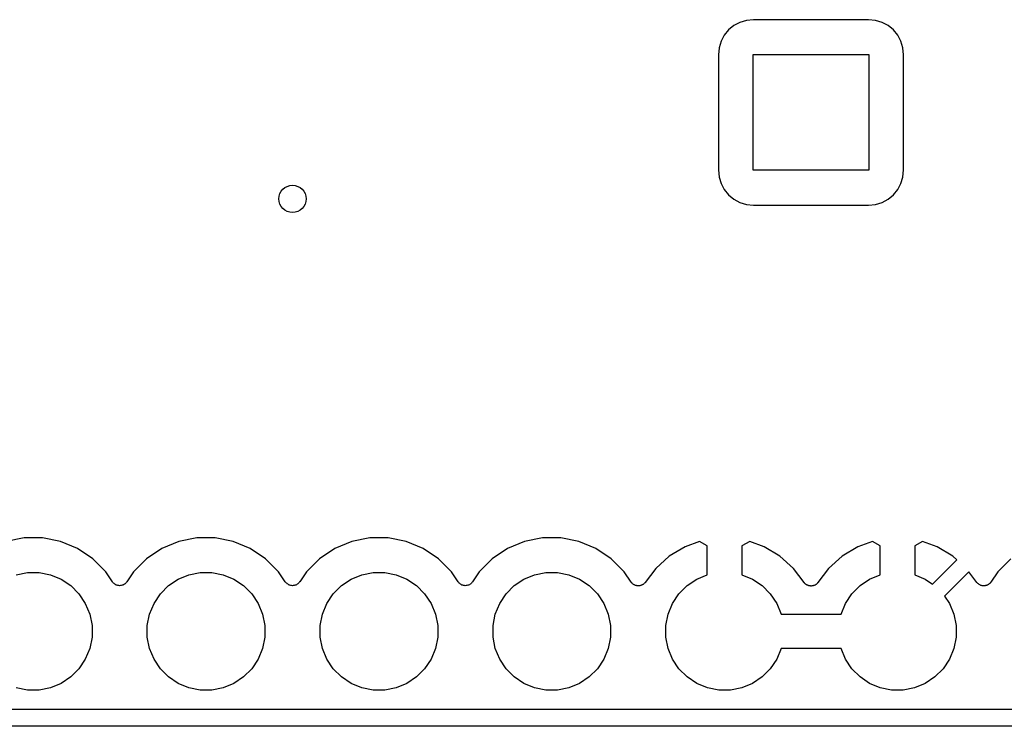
# Model space of a CAD drawing. Extents: x 4.65 to 8.55, y -5.31 to -3.29.
# Tile 9 of 29: x 5.79 to 6.36, y -5.3 to -4.9. Entities that reach past the tile are written whole.
import ezdxf

# ---------------------------------------------------------------- set-up
doc = ezdxf.new("R2010")
doc.units = 0
doc.header["$MEASUREMENT"] = 0
doc.layers.add('BLACK', color=7, linetype='CONTINUOUS')

msp = doc.modelspace()

# ---------------------------------------------------------------- linework, layer by layer
at = {"layer": 'BLACK', "linetype": 'CONTINUOUS'}
for p, q in [((6.20884, -4.89797), (6.20537, -4.89983)), ((6.21261, -4.89682), (6.20884, -4.89797)), ((6.21678, -4.89641), (6.21261, -4.89682)), ((6.28322, -4.89641), (6.21678, -4.89641)), ((6.28739, -4.89682), (6.28322, -4.89641)), ((6.29116, -4.89797), (6.28739, -4.89682)), ((6.29463, -4.89983), (6.29116, -4.89797)), ((6.20232, -4.90232), (6.19983, -4.90537)), ((6.20537, -4.89983), (6.20232, -4.90232)), ((6.29768, -4.90232), (6.29463, -4.89983)), ((6.30017, -4.90537), (6.29768, -4.90232)), ((6.19797, -4.90884), (6.19682, -4.91261)), ((6.19983, -4.90537), (6.19797, -4.90884)), ((6.30203, -4.90884), (6.30017, -4.90537)), ((6.30318, -4.91261), (6.30203, -4.90884)), ((6.19682, -4.91261), (6.19641, -4.91678)), ((6.30359, -4.91678), (6.30318, -4.91261)), ((6.19641, -4.91678), (6.19641, -4.98322)), ((6.21654, -4.98346), (6.21654, -4.91654)), ((6.21654, -4.91654), (6.28346, -4.91654)), ((6.28346, -4.91654), (6.28346, -4.98346)), ((6.30359, -4.98322), (6.30359, -4.91678)), ((6.19641, -4.98322), (6.19682, -4.98739)), ((6.28346, -4.98346), (6.21654, -4.98346)), ((6.30318, -4.98739), (6.30359, -4.98322)), ((6.19682, -4.98739), (6.19797, -4.99116)), ((6.30203, -4.99116), (6.30318, -4.98739)), ((6.19797, -4.99116), (6.19983, -4.99463)), ((6.19983, -4.99463), (6.20232, -4.99768)), ((6.29768, -4.99768), (6.30017, -4.99463)), ((6.30017, -4.99463), (6.30203, -4.99116)), ((6.20232, -4.99768), (6.20537, -5.00017)), ((6.20537, -5.00017), (6.20884, -5.00203)), ((6.29116, -5.00203), (6.29463, -5.00017)), ((6.29463, -5.00017), (6.29768, -4.99768)), ((6.20884, -5.00203), (6.21261, -5.00318)), ((6.21261, -5.00318), (6.21678, -5.00359)), ((6.21678, -5.00359), (6.28322, -5.00359)), ((6.28322, -5.00359), (6.28739, -5.00318)), ((6.28739, -5.00318), (6.29116, -5.00203)), ((5.79468, -5.196), (5.78425, -5.19808)), ((5.80532, -5.196), (5.79468, -5.196)), ((5.81575, -5.19808), (5.80532, -5.196)), ((5.82558, -5.20215), (5.81575, -5.19808)), ((5.88425, -5.19808), (5.87442, -5.20215)), ((5.89468, -5.196), (5.88425, -5.19808)), ((5.90532, -5.196), (5.89468, -5.196)), ((5.91575, -5.19808), (5.90532, -5.196)), ((5.92558, -5.20215), (5.91575, -5.19808)), ((5.98425, -5.19808), (5.97442, -5.20215)), ((5.99468, -5.196), (5.98425, -5.19808)), ((6.00532, -5.196), (5.99468, -5.196)), ((6.01575, -5.19808), (6.00532, -5.196)), ((6.02558, -5.20215), (6.01575, -5.19808)), ((6.08425, -5.19808), (6.07442, -5.20215)), ((6.09468, -5.196), (6.08425, -5.19808)), ((6.10532, -5.196), (6.09468, -5.196)), ((6.11575, -5.19808), (6.10532, -5.196)), ((6.12558, -5.20215), (6.11575, -5.19808)), ((6.18549, -5.19816), (6.17709, -5.20113)), ((6.19, -5.2005), (6.18549, -5.19816)), ((6.19, -5.21734), (6.19, -5.2005)), ((6.21451, -5.19816), (6.21, -5.2005)), ((6.21, -5.2005), (6.21, -5.21734)), ((6.22291, -5.20113), (6.21451, -5.19816)), ((6.28549, -5.19816), (6.27709, -5.20113)), ((6.29, -5.2005), (6.28549, -5.19816)), ((6.29, -5.21734), (6.29, -5.2005)), ((6.31451, -5.19816), (6.31, -5.2005)), ((6.31, -5.2005), (6.31, -5.21734)), ((6.32291, -5.20113), (6.31451, -5.19816)), ((5.83442, -5.20806), (5.82558, -5.20215)), ((5.87442, -5.20215), (5.86558, -5.20806)), ((5.93442, -5.20806), (5.92558, -5.20215)), ((5.97442, -5.20215), (5.96558, -5.20806)), ((6.03442, -5.20806), (6.02558, -5.20215)), ((6.07442, -5.20215), (6.06558, -5.20806)), ((6.13442, -5.20806), (6.12558, -5.20215)), ((6.168, -5.20653), (6.16013, -5.21361)), ((6.17709, -5.20113), (6.168, -5.20653)), ((6.232, -5.20653), (6.22291, -5.20113)), ((6.23987, -5.21361), (6.232, -5.20653)), ((6.268, -5.20653), (6.26013, -5.21361)), ((6.27709, -5.20113), (6.268, -5.20653)), ((6.332, -5.20653), (6.32291, -5.20113)), ((6.33437, -5.20867), (6.332, -5.20653)), ((5.84194, -5.21558), (5.83442, -5.20806)), ((5.86558, -5.20806), (5.85806, -5.21558)), ((5.94194, -5.21558), (5.93442, -5.20806)), ((5.96558, -5.20806), (5.95806, -5.21558)), ((6.04194, -5.21558), (6.03442, -5.20806)), ((6.06558, -5.20806), (6.05806, -5.21558)), ((6.14194, -5.21558), (6.13442, -5.20806)), ((6.32034, -5.2227), (6.33437, -5.20867)), ((6.36558, -5.20806), (6.35806, -5.21558)), ((5.79008, -5.21731), (5.79665, -5.216)), ((5.79665, -5.216), (5.80335, -5.216)), ((5.80335, -5.216), (5.80992, -5.21731)), ((5.80992, -5.21731), (5.81611, -5.21987)), ((5.84584, -5.22141), (5.84194, -5.21558)), ((5.85806, -5.21558), (5.85416, -5.22141)), ((5.88389, -5.21987), (5.89008, -5.21731)), ((5.89008, -5.21731), (5.89665, -5.216)), ((5.89665, -5.216), (5.90335, -5.216)), ((5.90335, -5.216), (5.90992, -5.21731)), ((5.90992, -5.21731), (5.91611, -5.21987)), ((5.94584, -5.22141), (5.94194, -5.21558)), ((5.95806, -5.21558), (5.95416, -5.22141)), ((5.98389, -5.21987), (5.99008, -5.21731)), ((5.99008, -5.21731), (5.99665, -5.216)), ((5.99665, -5.216), (6.00335, -5.216)), ((6.00335, -5.216), (6.00992, -5.21731)), ((6.00992, -5.21731), (6.01611, -5.21987)), ((6.04584, -5.22141), (6.04194, -5.21558)), ((6.05806, -5.21558), (6.05416, -5.22141)), ((6.08389, -5.21987), (6.09008, -5.21731)), ((6.09008, -5.21731), (6.09665, -5.216)), ((6.09665, -5.216), (6.10335, -5.216)), ((6.10335, -5.216), (6.10992, -5.21731)), ((6.10992, -5.21731), (6.11611, -5.21987)), ((6.14591, -5.22151), (6.14194, -5.21558)), ((6.16013, -5.21361), (6.15407, -5.22173)), ((6.18389, -5.21987), (6.19, -5.21734)), ((6.21, -5.21734), (6.21611, -5.21987)), ((6.24599, -5.22181), (6.23987, -5.21361)), ((6.26013, -5.21361), (6.25401, -5.22181)), ((6.28389, -5.21987), (6.29, -5.21734)), ((6.31, -5.21734), (6.31611, -5.21987)), ((6.34136, -5.2156), (6.3273, -5.22966)), ((6.34593, -5.22173), (6.34136, -5.2156)), ((6.35806, -5.21558), (6.35409, -5.22151)), ((5.81611, -5.21987), (5.82167, -5.22359)), ((5.82167, -5.22359), (5.82641, -5.22833)), ((5.84614, -5.22178), (5.84584, -5.22141)), ((5.84644, -5.22215), (5.84614, -5.22178)), ((5.84645, -5.22216), (5.84644, -5.22215)), ((5.84646, -5.22217), (5.84645, -5.22216)), ((5.84682, -5.22246), (5.84646, -5.22217)), ((5.84719, -5.22277), (5.84682, -5.22246)), ((5.8472, -5.22278), (5.84719, -5.22277)), ((5.84721, -5.22279), (5.8472, -5.22278)), ((5.84763, -5.22301), (5.84721, -5.22279)), ((5.84805, -5.22324), (5.84763, -5.22301)), ((5.84806, -5.22324), (5.84805, -5.22324)), ((5.84807, -5.22325), (5.84806, -5.22324)), ((5.84853, -5.22339), (5.84807, -5.22325)), ((5.84898, -5.22353), (5.84853, -5.22339)), ((5.84899, -5.22353), (5.84898, -5.22353)), ((5.84901, -5.22353), (5.84899, -5.22353)), ((5.84948, -5.22358), (5.84901, -5.22353)), ((5.84995, -5.22363), (5.84948, -5.22358)), ((5.84997, -5.22363), (5.84995, -5.22363)), ((5.84998, -5.22363), (5.84997, -5.22363)), ((5.85045, -5.22359), (5.84998, -5.22363)), ((5.85092, -5.22355), (5.85045, -5.22359)), ((5.85094, -5.22354), (5.85092, -5.22355)), ((5.85095, -5.22354), (5.85094, -5.22354)), ((5.85141, -5.22341), (5.85095, -5.22354)), ((5.85186, -5.22327), (5.85141, -5.22341)), ((5.85187, -5.22327), (5.85186, -5.22327)), ((5.85189, -5.22326), (5.85187, -5.22327)), ((5.85231, -5.22304), (5.85189, -5.22326)), ((5.85273, -5.22282), (5.85231, -5.22304)), ((5.85274, -5.22282), (5.85273, -5.22282)), ((5.85275, -5.22281), (5.85274, -5.22282)), ((5.85312, -5.22251), (5.85275, -5.22281)), ((5.85349, -5.22221), (5.85312, -5.22251)), ((5.8535, -5.2222), (5.85349, -5.22221)), ((5.85351, -5.2222), (5.8535, -5.2222)), ((5.85381, -5.22183), (5.85351, -5.2222)), ((5.85412, -5.22147), (5.85381, -5.22183)), ((5.85413, -5.22145), (5.85412, -5.22147)), ((5.85416, -5.22141), (5.85413, -5.22145)), ((5.85413, -5.22145), (5.85413, -5.22145)), ((5.85413, -5.22145), (5.85413, -5.22145)), ((5.87359, -5.22833), (5.87833, -5.22359)), ((5.87833, -5.22359), (5.88389, -5.21987)), ((5.91611, -5.21987), (5.92167, -5.22359)), ((5.92167, -5.22359), (5.92641, -5.22833)), ((5.94614, -5.22178), (5.94584, -5.22141)), ((5.94644, -5.22215), (5.94614, -5.22178)), ((5.94645, -5.22216), (5.94644, -5.22215)), ((5.94646, -5.22217), (5.94645, -5.22216)), ((5.94682, -5.22246), (5.94646, -5.22217)), ((5.94719, -5.22277), (5.94682, -5.22246)), ((5.9472, -5.22278), (5.94719, -5.22277)), ((5.94721, -5.22279), (5.9472, -5.22278)), ((5.94763, -5.22301), (5.94721, -5.22279)), ((5.94805, -5.22324), (5.94763, -5.22301)), ((5.94806, -5.22324), (5.94805, -5.22324)), ((5.94807, -5.22325), (5.94806, -5.22324)), ((5.94853, -5.22339), (5.94807, -5.22325)), ((5.94898, -5.22353), (5.94853, -5.22339)), ((5.94899, -5.22353), (5.94898, -5.22353)), ((5.94901, -5.22353), (5.94899, -5.22353)), ((5.94948, -5.22358), (5.94901, -5.22353)), ((5.94995, -5.22363), (5.94948, -5.22358)), ((5.94997, -5.22363), (5.94995, -5.22363)), ((5.94998, -5.22363), (5.94997, -5.22363)), ((5.95045, -5.22359), (5.94998, -5.22363)), ((5.95092, -5.22355), (5.95045, -5.22359)), ((5.95094, -5.22354), (5.95092, -5.22355)), ((5.95095, -5.22354), (5.95094, -5.22354)), ((5.95141, -5.22341), (5.95095, -5.22354)), ((5.95186, -5.22327), (5.95141, -5.22341)), ((5.95187, -5.22327), (5.95186, -5.22327)), ((5.95189, -5.22326), (5.95187, -5.22327)), ((5.95231, -5.22304), (5.95189, -5.22326)), ((5.95273, -5.22282), (5.95231, -5.22304)), ((5.95274, -5.22282), (5.95273, -5.22282)), ((5.95275, -5.22281), (5.95274, -5.22282)), ((5.95312, -5.22251), (5.95275, -5.22281)), ((5.95349, -5.22221), (5.95312, -5.22251)), ((5.9535, -5.2222), (5.95349, -5.22221)), ((5.95351, -5.2222), (5.9535, -5.2222)), ((5.95381, -5.22183), (5.95351, -5.2222)), ((5.95412, -5.22147), (5.95381, -5.22183)), ((5.95413, -5.22145), (5.95412, -5.22147)), ((5.95416, -5.22141), (5.95413, -5.22145)), ((5.95413, -5.22145), (5.95413, -5.22145)), ((5.95413, -5.22145), (5.95413, -5.22145)), ((5.97359, -5.22833), (5.97833, -5.22359)), ((5.97833, -5.22359), (5.98389, -5.21987)), ((6.01611, -5.21987), (6.02167, -5.22359)), ((6.02167, -5.22359), (6.02641, -5.22833)), ((6.04614, -5.22178), (6.04584, -5.22141)), ((6.04644, -5.22215), (6.04614, -5.22178)), ((6.04645, -5.22216), (6.04644, -5.22215)), ((6.04646, -5.22217), (6.04645, -5.22216)), ((6.04682, -5.22246), (6.04646, -5.22217)), ((6.04719, -5.22277), (6.04682, -5.22246)), ((6.0472, -5.22278), (6.04719, -5.22277)), ((6.04721, -5.22279), (6.0472, -5.22278)), ((6.04763, -5.22301), (6.04721, -5.22279)), ((6.04805, -5.22324), (6.04763, -5.22301)), ((6.04806, -5.22324), (6.04805, -5.22324)), ((6.04807, -5.22325), (6.04806, -5.22324)), ((6.04853, -5.22339), (6.04807, -5.22325)), ((6.04898, -5.22353), (6.04853, -5.22339)), ((6.04899, -5.22353), (6.04898, -5.22353)), ((6.04901, -5.22353), (6.04899, -5.22353)), ((6.04948, -5.22358), (6.04901, -5.22353)), ((6.04995, -5.22363), (6.04948, -5.22358)), ((6.04997, -5.22363), (6.04995, -5.22363)), ((6.04998, -5.22363), (6.04997, -5.22363)), ((6.05045, -5.22359), (6.04998, -5.22363)), ((6.05092, -5.22355), (6.05045, -5.22359)), ((6.05094, -5.22354), (6.05092, -5.22355)), ((6.05095, -5.22354), (6.05094, -5.22354)), ((6.05141, -5.22341), (6.05095, -5.22354)), ((6.05186, -5.22327), (6.05141, -5.22341)), ((6.05187, -5.22327), (6.05186, -5.22327)), ((6.05189, -5.22326), (6.05187, -5.22327)), ((6.05231, -5.22304), (6.05189, -5.22326)), ((6.05273, -5.22282), (6.05231, -5.22304)), ((6.05274, -5.22282), (6.05273, -5.22282)), ((6.05275, -5.22281), (6.05274, -5.22282)), ((6.05312, -5.22251), (6.05275, -5.22281)), ((6.05349, -5.22221), (6.05312, -5.22251)), ((6.0535, -5.2222), (6.05349, -5.22221)), ((6.05351, -5.2222), (6.0535, -5.2222)), ((6.05381, -5.22183), (6.05351, -5.2222)), ((6.05412, -5.22147), (6.05381, -5.22183)), ((6.05413, -5.22145), (6.05412, -5.22147)), ((6.05416, -5.22141), (6.05413, -5.22145)), ((6.05413, -5.22145), (6.05413, -5.22145)), ((6.05413, -5.22145), (6.05413, -5.22145)), ((6.07359, -5.22833), (6.07833, -5.22359)), ((6.07833, -5.22359), (6.08389, -5.21987)), ((6.11611, -5.21987), (6.12167, -5.22359)), ((6.12167, -5.22359), (6.12641, -5.22833)), ((6.14613, -5.22178), (6.14591, -5.22151)), ((6.14633, -5.22205), (6.14613, -5.22178)), ((6.14644, -5.22215), (6.14633, -5.22205)), ((6.14653, -5.22227), (6.14644, -5.22215)), ((6.14679, -5.22248), (6.14653, -5.22227)), ((6.14705, -5.22272), (6.14679, -5.22248)), ((6.14717, -5.22279), (6.14705, -5.22272)), ((6.14728, -5.22289), (6.14717, -5.22279)), ((6.14758, -5.22305), (6.14728, -5.22289)), ((6.14788, -5.22323), (6.14758, -5.22305)), ((6.14801, -5.22328), (6.14788, -5.22323)), ((6.14814, -5.22335), (6.14801, -5.22328)), ((6.14847, -5.22345), (6.14814, -5.22335)), ((6.14879, -5.22357), (6.14847, -5.22345)), ((6.14894, -5.22359), (6.14879, -5.22357)), ((6.14907, -5.22363), (6.14894, -5.22359)), ((6.14942, -5.22367), (6.14907, -5.22363)), ((6.14976, -5.22372), (6.14942, -5.22367)), ((6.1499, -5.22372), (6.14976, -5.22372)), ((6.15004, -5.22373), (6.1499, -5.22372)), ((6.15039, -5.2237), (6.15004, -5.22373)), ((6.15073, -5.22369), (6.15039, -5.2237)), ((6.15087, -5.22366), (6.15073, -5.22369)), ((6.15102, -5.22364), (6.15087, -5.22366)), ((6.15135, -5.22354), (6.15102, -5.22364)), ((6.15168, -5.22347), (6.15135, -5.22354)), ((6.15181, -5.22341), (6.15168, -5.22347)), ((6.15195, -5.22336), (6.15181, -5.22341)), ((6.15226, -5.2232), (6.15195, -5.22336)), ((6.15257, -5.22306), (6.15226, -5.2232)), ((6.15269, -5.22298), (6.15257, -5.22306)), ((6.15282, -5.22291), (6.15269, -5.22298)), ((6.15308, -5.22269), (6.15282, -5.22291)), ((6.15336, -5.22249), (6.15308, -5.22269)), ((6.15346, -5.22239), (6.15336, -5.22249)), ((6.15357, -5.2223), (6.15346, -5.22239)), ((6.15379, -5.22203), (6.15357, -5.2223)), ((6.15403, -5.22178), (6.15379, -5.22203)), ((6.15407, -5.22173), (6.15403, -5.22178)), ((6.17359, -5.22833), (6.17833, -5.22359)), ((6.17833, -5.22359), (6.18389, -5.21987)), ((6.21611, -5.21987), (6.22167, -5.22359)), ((6.22167, -5.22359), (6.22641, -5.22833)), ((6.24614, -5.22197), (6.24599, -5.22181)), ((6.24626, -5.22214), (6.24614, -5.22197)), ((6.24647, -5.22233), (6.24626, -5.22214)), ((6.24665, -5.22254), (6.24647, -5.22233)), ((6.24682, -5.22266), (6.24665, -5.22254)), ((6.24698, -5.22281), (6.24682, -5.22266)), ((6.24722, -5.22295), (6.24698, -5.22281)), ((6.24744, -5.22312), (6.24722, -5.22295)), ((6.24763, -5.22321), (6.24744, -5.22312)), ((6.24781, -5.22332), (6.24763, -5.22321)), ((6.24807, -5.22341), (6.24781, -5.22332)), ((6.24832, -5.22353), (6.24807, -5.22341)), ((6.24853, -5.22358), (6.24832, -5.22353)), ((6.24873, -5.22366), (6.24853, -5.22358)), ((6.249, -5.2237), (6.24873, -5.22366)), ((6.24927, -5.22377), (6.249, -5.2237)), ((6.24948, -5.22378), (6.24927, -5.22377)), ((6.24969, -5.22381), (6.24948, -5.22378)), ((6.25066, -5.22378), (6.25045, -5.22379)), ((6.25093, -5.22371), (6.25066, -5.22378)), ((6.25121, -5.22367), (6.25093, -5.22371)), ((6.25141, -5.2236), (6.25121, -5.22367)), ((6.25161, -5.22355), (6.25141, -5.2236)), ((6.25187, -5.22344), (6.25161, -5.22355)), ((6.25213, -5.22335), (6.25187, -5.22344)), ((6.25231, -5.22324), (6.25213, -5.22335)), ((6.2525, -5.22315), (6.25231, -5.22324)), ((6.25273, -5.22299), (6.2525, -5.22315)), ((6.25296, -5.22285), (6.25273, -5.22299)), ((6.25312, -5.22271), (6.25296, -5.22285)), ((6.2533, -5.22258), (6.25312, -5.22271)), ((6.25348, -5.22238), (6.2533, -5.22258)), ((6.25369, -5.2222), (6.25348, -5.22238)), ((6.25382, -5.22203), (6.25369, -5.2222)), ((6.25396, -5.22187), (6.25382, -5.22203)), ((6.25401, -5.22181), (6.25396, -5.22187)), ((6.27359, -5.22833), (6.27833, -5.22359)), ((6.27833, -5.22359), (6.28389, -5.21987)), ((6.31611, -5.21987), (6.32034, -5.2227)), ((6.34616, -5.22198), (6.34593, -5.22173)), ((6.34638, -5.22225), (6.34616, -5.22198)), ((6.34649, -5.22234), (6.34638, -5.22225)), ((6.34659, -5.22245), (6.34649, -5.22234)), ((6.34686, -5.22265), (6.34659, -5.22245)), ((6.34713, -5.22287), (6.34686, -5.22265)), ((6.34725, -5.22294), (6.34713, -5.22287)), ((6.34737, -5.22303), (6.34725, -5.22294)), ((6.34768, -5.22317), (6.34737, -5.22303)), ((6.34798, -5.22334), (6.34768, -5.22317)), ((6.34812, -5.22338), (6.34798, -5.22334)), ((6.34825, -5.22344), (6.34812, -5.22338)), ((6.34859, -5.22353), (6.34825, -5.22344)), ((6.34892, -5.22363), (6.34859, -5.22353)), ((6.34906, -5.22364), (6.34892, -5.22363)), ((6.3492, -5.22368), (6.34906, -5.22364)), ((6.34954, -5.2237), (6.3492, -5.22368)), ((6.34989, -5.22373), (6.34954, -5.2237)), ((6.35003, -5.22372), (6.34989, -5.22373)), ((6.35017, -5.22373), (6.35003, -5.22372)), ((6.35051, -5.22368), (6.35017, -5.22373)), ((6.35086, -5.22365), (6.35051, -5.22368)), ((6.351, -5.22361), (6.35086, -5.22365)), ((6.35114, -5.22359), (6.351, -5.22361)), ((6.35146, -5.22347), (6.35114, -5.22359)), ((6.35179, -5.22337), (6.35146, -5.22347)), ((6.35192, -5.22331), (6.35179, -5.22337)), ((6.35206, -5.22326), (6.35192, -5.22331)), ((6.35236, -5.22308), (6.35206, -5.22326)), ((6.35266, -5.22292), (6.35236, -5.22308)), ((6.35277, -5.22283), (6.35266, -5.22292)), ((6.3529, -5.22276), (6.35277, -5.22283)), ((6.35315, -5.22253), (6.3529, -5.22276)), ((6.35342, -5.22231), (6.35315, -5.22253)), ((6.35352, -5.2222), (6.35342, -5.22231)), ((6.35362, -5.22211), (6.35352, -5.2222)), ((6.35383, -5.22183), (6.35362, -5.22211)), ((6.35405, -5.22157), (6.35383, -5.22183)), ((6.35409, -5.22151), (6.35405, -5.22157)), ((5.82641, -5.22833), (5.83013, -5.23389)), ((5.86987, -5.23389), (5.87359, -5.22833)), ((5.92641, -5.22833), (5.93013, -5.23389)), ((5.96987, -5.23389), (5.97359, -5.22833)), ((6.02641, -5.22833), (6.03013, -5.23389)), ((6.06987, -5.23389), (6.07359, -5.22833)), ((6.12641, -5.22833), (6.13013, -5.23389)), ((6.16987, -5.23389), (6.17359, -5.22833)), ((6.22641, -5.22833), (6.23013, -5.23389)), ((6.24997, -5.2238), (6.24969, -5.22381)), ((6.25024, -5.22382), (6.24997, -5.2238)), ((6.25045, -5.22379), (6.25024, -5.22382)), ((6.26987, -5.23389), (6.27359, -5.22833)), ((5.83013, -5.23389), (5.83269, -5.24008)), ((5.86731, -5.24008), (5.86987, -5.23389)), ((5.93013, -5.23389), (5.93269, -5.24008)), ((5.96731, -5.24008), (5.96987, -5.23389)), ((6.03013, -5.23389), (6.03269, -5.24008)), ((6.06731, -5.24008), (6.06987, -5.23389)), ((6.13013, -5.23389), (6.13269, -5.24008)), ((6.16731, -5.24008), (6.16987, -5.23389)), ((6.23013, -5.23389), (6.23266, -5.24)), ((6.26734, -5.24), (6.26987, -5.23389)), ((6.3273, -5.22966), (6.33013, -5.23389)), ((6.33013, -5.23389), (6.33269, -5.24008)), ((5.83269, -5.24008), (5.834, -5.24665)), ((5.866, -5.24665), (5.86731, -5.24008)), ((5.93269, -5.24008), (5.934, -5.24665)), ((5.966, -5.24665), (5.96731, -5.24008)), ((6.03269, -5.24008), (6.034, -5.24665)), ((6.066, -5.24665), (6.06731, -5.24008)), ((6.13269, -5.24008), (6.134, -5.24665)), ((6.166, -5.24665), (6.16731, -5.24008)), ((6.23266, -5.24), (6.26734, -5.24)), ((6.33269, -5.24008), (6.334, -5.24665)), ((5.834, -5.24665), (5.834, -5.25335)), ((5.866, -5.25335), (5.866, -5.24665)), ((5.934, -5.24665), (5.934, -5.25335)), ((5.966, -5.25335), (5.966, -5.24665)), ((6.034, -5.24665), (6.034, -5.25335)), ((6.066, -5.25335), (6.066, -5.24665)), ((6.134, -5.24665), (6.134, -5.25335)), ((6.166, -5.25335), (6.166, -5.24665)), ((6.334, -5.24665), (6.334, -5.25335)), ((5.834, -5.25335), (5.83269, -5.25992)), ((5.86731, -5.25992), (5.866, -5.25335)), ((5.934, -5.25335), (5.93269, -5.25992)), ((5.96731, -5.25992), (5.966, -5.25335)), ((6.034, -5.25335), (6.03269, -5.25992)), ((6.06731, -5.25992), (6.066, -5.25335)), ((6.134, -5.25335), (6.13269, -5.25992)), ((6.16731, -5.25992), (6.166, -5.25335)), ((6.334, -5.25335), (6.33269, -5.25992)), ((5.83269, -5.25992), (5.83013, -5.26611)), ((5.86987, -5.26611), (5.86731, -5.25992)), ((5.93269, -5.25992), (5.93013, -5.26611)), ((5.96987, -5.26611), (5.96731, -5.25992)), ((6.03269, -5.25992), (6.03013, -5.26611)), ((6.06987, -5.26611), (6.06731, -5.25992)), ((6.13269, -5.25992), (6.13013, -5.26611)), ((6.16987, -5.26611), (6.16731, -5.25992)), ((6.23266, -5.26), (6.23013, -5.26611)), ((6.26734, -5.26), (6.23266, -5.26)), ((6.26987, -5.26611), (6.26734, -5.26)), ((6.33269, -5.25992), (6.33013, -5.26611)), ((5.83013, -5.26611), (5.82641, -5.27167)), ((5.87359, -5.27167), (5.86987, -5.26611)), ((5.93013, -5.26611), (5.92641, -5.27167)), ((5.97359, -5.27167), (5.96987, -5.26611)), ((6.03013, -5.26611), (6.02641, -5.27167)), ((6.07359, -5.27167), (6.06987, -5.26611)), ((6.13013, -5.26611), (6.12641, -5.27167)), ((6.17359, -5.27167), (6.16987, -5.26611)), ((6.23013, -5.26611), (6.22641, -5.27167)), ((6.27359, -5.27167), (6.26987, -5.26611)), ((6.33013, -5.26611), (6.32641, -5.27167)), ((5.82641, -5.27167), (5.82167, -5.27641)), ((5.87833, -5.27641), (5.87359, -5.27167)), ((5.92641, -5.27167), (5.92167, -5.27641)), ((5.97833, -5.27641), (5.97359, -5.27167)), ((6.02641, -5.27167), (6.02167, -5.27641)), ((6.07833, -5.27641), (6.07359, -5.27167)), ((6.12641, -5.27167), (6.12167, -5.27641)), ((6.17833, -5.27641), (6.17359, -5.27167)), ((6.22641, -5.27167), (6.22167, -5.27641)), ((6.27833, -5.27641), (6.27359, -5.27167)), ((6.32641, -5.27167), (6.32167, -5.27641)), ((5.81611, -5.28013), (5.80992, -5.28269)), ((5.82167, -5.27641), (5.81611, -5.28013)), ((5.88389, -5.28013), (5.87833, -5.27641)), ((5.89008, -5.28269), (5.88389, -5.28013)), ((5.91611, -5.28013), (5.90992, -5.28269)), ((5.92167, -5.27641), (5.91611, -5.28013)), ((5.98389, -5.28013), (5.97833, -5.27641)), ((5.99008, -5.28269), (5.98389, -5.28013)), ((6.01611, -5.28013), (6.00992, -5.28269)), ((6.02167, -5.27641), (6.01611, -5.28013)), ((6.08389, -5.28013), (6.07833, -5.27641)), ((6.09008, -5.28269), (6.08389, -5.28013)), ((6.11611, -5.28013), (6.10992, -5.28269)), ((6.12167, -5.27641), (6.11611, -5.28013)), ((6.18389, -5.28013), (6.17833, -5.27641)), ((6.19008, -5.28269), (6.18389, -5.28013)), ((6.21611, -5.28013), (6.20992, -5.28269)), ((6.22167, -5.27641), (6.21611, -5.28013)), ((6.28389, -5.28013), (6.27833, -5.27641)), ((6.29008, -5.28269), (6.28389, -5.28013)), ((6.31611, -5.28013), (6.30992, -5.28269)), ((6.32167, -5.27641), (6.31611, -5.28013)), ((5.79665, -5.284), (5.79008, -5.28269)), ((5.80335, -5.284), (5.79665, -5.284)), ((5.80992, -5.28269), (5.80335, -5.284)), ((5.89665, -5.284), (5.89008, -5.28269)), ((5.90335, -5.284), (5.89665, -5.284)), ((5.90992, -5.28269), (5.90335, -5.284)), ((5.99665, -5.284), (5.99008, -5.28269)), ((6.00335, -5.284), (5.99665, -5.284)), ((6.00992, -5.28269), (6.00335, -5.284)), ((6.09665, -5.284), (6.09008, -5.28269)), ((6.10335, -5.284), (6.09665, -5.284)), ((6.10992, -5.28269), (6.10335, -5.284)), ((6.19665, -5.284), (6.19008, -5.28269)), ((6.20335, -5.284), (6.19665, -5.284)), ((6.20992, -5.28269), (6.20335, -5.284)), ((6.29665, -5.284), (6.29008, -5.28269)), ((6.30335, -5.284), (6.29665, -5.284)), ((6.30992, -5.28269), (6.30335, -5.284)), ((5.60204, -5.29508), (6.64796, -5.29508)), ((6.64976, -5.30492), (5.60024, -5.30492))]:
    msp.add_line(p, q, dxfattribs=at)
at = {"layer": 'BLACK'}
msp.add_circle((5.95, -5), 0.00787, dxfattribs=at)

doc.saveas('drawing.dxf')
